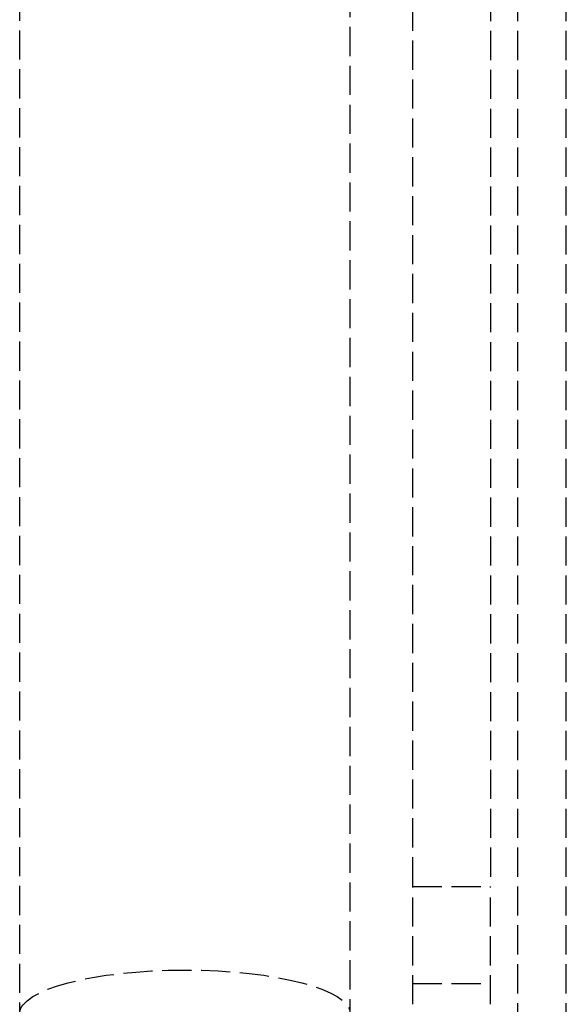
# Model space of a CAD drawing. Header units: millimetres. Extents: x -205 to 205, y 0 to 637.
# Tile 80 of 82: x 154 to 182, y 427 to 478. Entities that reach past the tile are written whole.
import ezdxf

# ---------------------------------------------------------------- set-up
doc = ezdxf.new("R2010")
doc.units = ezdxf.units.MM
doc.header["$LTSCALE"] = 10
doc.linetypes.add('ALLCAD_Strich', pattern=[0.2, 0.15, -0.05])
doc.layers.add('BESCH_KONT_sich_schn_grun_2d', color=10, linetype='Continuous')

msp = doc.modelspace()

# ---------------------------------------------------------------- linework, layer by layer
at = {"layer": 'BESCH_KONT_sich_schn_grun_2d', "linetype": 'ALLCAD_Strich'}
for p, q in [((180, 405.922), (180, 596.922)), ((182.5, 405.922), (182.5, 596.922)), ((174.6, 433.426), (174.6, 575.422)), ((178.6, 575.422), (178.6, 433.426)), ((154.383, 415.949), (154.383, 561.607)), ((171.383, 418.13), (171.383, 561.607)), ((174.6, 427.36), (174.6, 433.426)), ((174.6, 433.426), (178.6, 433.426)), ((178.6, 427.36), (178.6, 433.426)), ((174.6, 428.422), (178.6, 428.422))]:
    msp.add_line(p, q, dxfattribs=at)
msp.add_ellipse((162.883, 426.881), major_axis=(8.5, 0), ratio=0.263643, start_param=-3.141592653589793, end_param=3.141592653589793, dxfattribs=at)

doc.saveas('drawing.dxf')
